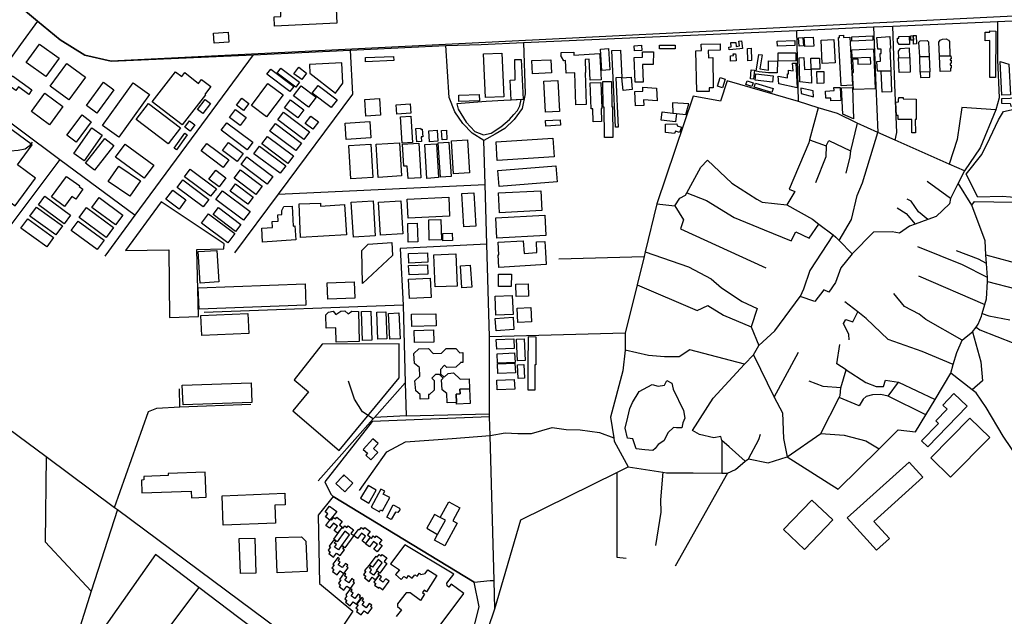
# Model space of a CAD drawing. Header units: millimetres. Extents: x 664923 to 767831, y 3118803 to 3207600.
# Tile 44 of 256: x 701670 to 702927, y 3152571 to 3153332. Entities that reach past the tile are written whole.
import ezdxf

# ---------------------------------------------------------------- set-up
doc = ezdxf.new("R2010")
doc.units = ezdxf.units.MM
for name, color, linetype in [('buildings', 5, 'Continuous'), ('parks', 8, 'Continuous'), ('roads_2', 2, 'Continuous'), ('roads_3', 3, 'Continuous'), ('water', 7, 'Continuous')]:
    doc.layers.add(name, color=color, linetype=linetype)

msp = doc.modelspace()

# ---------------------------------------------------------------- linework, layer by layer
at = {"layer": 'buildings'}
for points in [[(702027.06, 3153385.5), (702044.83, 3153386.33), (702045.92, 3153363.57), (702073.5, 3153364.88), (702075.28, 3153327.67), (701995.72, 3153323.9), (701995.15, 3153335.88), (702003.76, 3153336.29), (702003.14, 3153349.1), (701995.12, 3153348.72), (701994.45, 3153362.86), (702011.5, 3153363.67), (702011.03, 3153373.45), (702027.6, 3153374.23), (702027.06, 3153385.5)], [(701917.82, 3153314.85), (701936.58, 3153316.17), (701937.49, 3153303.35), (701918.73, 3153302.03), (701917.82, 3153314.85)], [(702716.68, 3153309.26), (702716.54, 3153312.05), (702721.88, 3153312.31), (702722.01, 3153309.55), (702729.85, 3153309.98), (702733.21, 3153248.58), (702718.69, 3153247.78), (702715.33, 3153309.2), (702716.68, 3153309.26)], [(702810.87, 3153311.78), (702811.09, 3153305.93), (702807.95, 3153305.81), (702807.72, 3153311.67), (702810.87, 3153311.78)], [(702814.6, 3153311.96), (702815.12, 3153301.1), (702811.38, 3153300.92), (702811.09, 3153305.93), (702810.87, 3153311.78), (702814.6, 3153311.96)], [(702908.71, 3153305.36), (702902.83, 3153305.26), (702902.64, 3153316.12), (702908.78, 3153316.23), (702908.79, 3153317.67), (702916.21, 3153317.62), (702915.84, 3153258.2), (702908.42, 3153258.25), (702908.71, 3153305.36)], [(701678.61, 3153277.25), (701695.71, 3153301), (701720.77, 3153283.14), (701703.66, 3153259.39), (701678.61, 3153277.25)], [(702454.65, 3153298.83), (702464.05, 3153299.44), (702464.48, 3153292.94), (702455.08, 3153292.32), (702454.65, 3153298.83)], [(702486.93, 3153299.62), (702506.91, 3153299.73), (702506.95, 3153294.97), (702486.96, 3153294.86), (702486.93, 3153299.62)], [(702533.44, 3153292.5), (702540.5, 3153292.66), (702540.36, 3153300.82), (702564.4, 3153301.24), (702564.54, 3153293.04), (702549.21, 3153292.77), (702549.41, 3153283.58), (702555.01, 3153283.67), (702555.68, 3153245.12), (702550.25, 3153245.02), (702550.35, 3153240.58), (702534.58, 3153240.24), (702533.44, 3153292.5)], [(702591.62, 3153305.22), (702592.77, 3153295.44), (702589.52, 3153295.05), (702576.05, 3153293.51), (702575.64, 3153296.98), (702578.42, 3153297.29), (702578.19, 3153302.78), (702584.59, 3153303.06), (702584.81, 3153298.02), (702589.12, 3153298.52), (702588.37, 3153304.84), (702591.62, 3153305.22)], [(702637.32, 3153304.79), (702659.65, 3153305.66), (702659.91, 3153299.25), (702637.57, 3153298.37), (702637.32, 3153304.79)], [(702664.37, 3153309.07), (702669.99, 3153309.42), (702670.66, 3153298.81), (702665.05, 3153298.45), (702664.37, 3153309.07)], [(702671.61, 3153309.2), (702683.26, 3153309.88), (702683.95, 3153298.42), (702672.28, 3153297.73), (702671.61, 3153309.2)], [(702693.18, 3153306.13), (702709.52, 3153306.94), (702711.01, 3153277.06), (702694.68, 3153276.25), (702693.18, 3153306.13)], [(702759.08, 3153311.48), (702759.36, 3153306.14), (702732.68, 3153304.73), (702732.4, 3153310.07), (702759.08, 3153311.48)], [(702769.85, 3153294.55), (702765.49, 3153294.28), (702764.51, 3153309.49), (702781.02, 3153310.55), (702782.01, 3153295.34), (702780.9, 3153295.27), (702782.07, 3153266.79), (702769.93, 3153266.57), (702765.03, 3153266.25), (702764.21, 3153278.76), (702769.11, 3153279.07), (702768.47, 3153288.96), (702770.07, 3153289.07), (702769.85, 3153294.55)], [(702285.82, 3153289.56), (702288.19, 3153233.8), (702264.9, 3153232.82), (702262.53, 3153288.58), (702285.82, 3153289.56)], [(702392.03, 3153281.4), (702392.73, 3153264.84), (702392.09, 3153264.8), (702393.24, 3153223.81), (702380.04, 3153223.45), (702378.91, 3153264.25), (702367.8, 3153263.79), (702367.13, 3153279.82), (702365.07, 3153279.69), (702361.89, 3153284.56), (702361.55, 3153284.55), (702361.54, 3153285.08), (702361.03, 3153285.87), (702361.53, 3153285.9), (702361.45, 3153290.4), (702377.71, 3153290.68), (702377.78, 3153286.88), (702410.46, 3153288.83), (702410.63, 3153286.11), (702410.85, 3153286.12), (702412.37, 3153255.45), (702398.55, 3153254.77), (702397.23, 3153281.72), (702392.03, 3153281.4)], [(702411.64, 3153294.52), (702421.84, 3153295.22), (702423.73, 3153268.05), (702413.52, 3153267.36), (702411.64, 3153294.52)], [(702426.05, 3153292.66), (702437.11, 3153293.21), (702438.88, 3153258.31), (702431.1, 3153257.93), (702434.31, 3153194.92), (702431.04, 3153194.75), (702427.83, 3153257.76), (702426.05, 3153292.66)], [(702465.36, 3153291), (702479.19, 3153290.91), (702479.09, 3153274.8), (702465.29, 3153274.9), (702466.02, 3153252.55), (702455.84, 3153252.22), (702454.8, 3153284.03), (702465.31, 3153284.29), (702465.36, 3153291)], [(702581.23, 3153286.18), (702581.09, 3153288.37), (702584.19, 3153288.55), (702584.33, 3153286.31), (702584.54, 3153286.31), (702584.83, 3153279.53), (702577.8, 3153279.24), (702577.52, 3153286.02), (702581.23, 3153286.18)], [(702599.11, 3153295.46), (702603.9, 3153295.65), (702604.5, 3153279.79), (702599.71, 3153279.61), (702599.11, 3153295.46)], [(702625.99, 3153264.31), (702614.41, 3153265.55), (702610.29, 3153266.23), (702613.87, 3153287.7), (702617.99, 3153287.03), (702615.07, 3153269.5), (702626.04, 3153267.74), (702626.17, 3153279.42), (702637.44, 3153279.28), (702637.27, 3153264.18), (702625.99, 3153264.31)], [(702638.4, 3153289.78), (702660.91, 3153289.83), (702660.94, 3153279.37), (702638.43, 3153279.31), (702638.4, 3153289.78)], [(702733.7, 3153281.99), (702740.2, 3153282.1), (702740.32, 3153275.36), (702756.59, 3153275.85), (702756.37, 3153283.96), (702732.91, 3153282.95), (702732.53, 3153293.7), (702760.06, 3153294.87), (702762.14, 3153243.66), (702734.73, 3153242.84), (702733.39, 3153264.74), (702734.5, 3153264.76), (702733.7, 3153281.99)], [(701730.47, 3153276.03), (701754.35, 3153258.59), (701733.17, 3153229.86), (701709.29, 3153247.3), (701730.47, 3153276.03)], [(702040.25, 3153274.81), (702040.9, 3153263.96), (702073.64, 3153238.4), (702082.72, 3153251.28), (702081.57, 3153277.14), (702040.25, 3153274.81)], [(702111.69, 3153283.62), (702147.7, 3153285.11), (702147.92, 3153279.96), (702111.9, 3153278.47), (702111.69, 3153283.62)], [(702297.81, 3153229.25), (702296.29, 3153255.04), (702302.79, 3153255.16), (702302.33, 3153281.13), (702310.44, 3153281.28), (702313.07, 3153230.35), (702297.81, 3153229.25)], [(702324.22, 3153279.94), (702348.19, 3153281.02), (702348.95, 3153264.1), (702324.98, 3153263.04), (702324.22, 3153279.94)], [(702651.47, 3153267.68), (702657.41, 3153266.97), (702656.9, 3153276.43), (702661.19, 3153276.39), (702662.78, 3153245.32), (702639.11, 3153250.24), (702638.59, 3153259.94), (702650.48, 3153257.72), (702650.16, 3153262.91), (702651.67, 3153262.82), (702651.47, 3153267.68)], [(702665.39, 3153283.57), (702671.3, 3153283.67), (702672.06, 3153268.32), (702680.52, 3153268.81), (702681.07, 3153251.15), (702666.25, 3153252.7), (702665.39, 3153283.57)], [(702680.28, 3153282.86), (702691.28, 3153283.05), (702691.53, 3153269), (702680.52, 3153268.81), (702680.28, 3153282.86)], [(702792.04, 3153283.45), (702806.32, 3153283.96), (702806.99, 3153265.22), (702792.72, 3153264.7), (702792.04, 3153283.45)], [(702819.89, 3153264.96), (702819.11, 3153284.81), (702831.06, 3153285.29), (702831.84, 3153265.42), (702819.89, 3153264.96)], [(702858.17, 3153274.06), (702859.33, 3153274.09), (702859.46, 3153270.23), (702858.31, 3153270.19), (702858.46, 3153266.23), (702845.17, 3153265.76), (702844.44, 3153285.62), (702857.74, 3153286.08), (702857.75, 3153285.77), (702858.93, 3153285.81), (702859.06, 3153281.96), (702857.89, 3153281.91), (702857.94, 3153280.23), (702859.12, 3153280.27), (702859.24, 3153276.4), (702858.09, 3153276.37), (702858.17, 3153274.06)], [(702921.66, 3153278.82), (702932.73, 3153275.26), (702935.05, 3153236.06), (702923.88, 3153235.71), (702921.66, 3153278.82)], [(701906.62, 3153236.79), (701907.36, 3153236.21), (701877.61, 3153197.88), (701839.4, 3153227.23), (701869.15, 3153265.56), (701877.13, 3153259.44), (701881.32, 3153264.64), (701898.49, 3153250.61), (701902.51, 3153255.73), (701914.24, 3153246.61), (701909.99, 3153241.2), (701906.62, 3153236.79)], [(701985.81, 3153262.44), (701990.82, 3153269.05), (702020.26, 3153247.01), (702015.25, 3153240.39), (701985.81, 3153262.44)], [(701998.93, 3153263.64), (702003.9, 3153270.2), (702027.72, 3153252.37), (702022.75, 3153245.8), (701998.93, 3153263.64)], [(702026.73, 3153271.31), (702036.56, 3153263.96), (702030.29, 3153255.68), (702020.47, 3153263.03), (702026.73, 3153271.31)], [(702608.25, 3153267.5), (702607.17, 3153256.27), (702603.01, 3153256.66), (702604.09, 3153267.89), (702608.25, 3153267.5)], [(702609.86, 3153262.96), (702632.09, 3153260.56), (702631.21, 3153252.52), (702608.98, 3153254.92), (702609.86, 3153262.96)], [(702687.95, 3153266), (702696.67, 3153266.15), (702696.93, 3153250.95), (702688.22, 3153250.79), (702687.95, 3153266)], [(702769.93, 3153266.57), (702782.07, 3153266.79), (702783.14, 3153240.13), (702771.04, 3153239.64), (702769.93, 3153266.57)], [(702939.5, 3153273.08), (702944.41, 3153236.23), (702964.7, 3153240.82), (702964.92, 3153237.72), (702934.47, 3153231.64), (702923.47, 3153231.29), (702923.57, 3153225.57), (702934.75, 3153225.27), (702935.3, 3153221.52), (702969.02, 3153228.97), (702968.54, 3153256.75), (702959.84, 3153256.6), (702959, 3153266.89), (702939.5, 3153273.08)], [(701661.28, 3153260.39), (701686.06, 3153242.43), (701681.9, 3153236.75), (701668.87, 3153246.2), (701665.59, 3153241.7), (701653.66, 3153250.21), (701661.28, 3153260.39)], [(701777.55, 3153252.22), (701790.66, 3153242.65), (701768.78, 3153212.97), (701755.67, 3153222.54), (701777.55, 3153252.22)], [(701815.26, 3153251.46), (701836.01, 3153236.75), (701796.89, 3153182.16), (701776.14, 3153196.87), (701815.26, 3153251.46)], [(702006.65, 3153235.99), (701985.49, 3153208.03), (701966.13, 3153222.53), (701987.27, 3153250.49), (702006.65, 3153235.99)], [(702339.33, 3153253.68), (702357.39, 3153254.59), (702359.41, 3153214.84), (702341.35, 3153213.93), (702339.33, 3153253.68)], [(702398.65, 3153251.42), (702412.1, 3153251.94), (702413.38, 3153218.68), (702412.66, 3153218.64), (702412.95, 3153202.05), (702402.13, 3153201.87), (702401.84, 3153218.23), (702399.93, 3153218.16), (702398.65, 3153251.42)], [(702426.06, 3153221.09), (702426.81, 3153221.1), (702427.25, 3153181.72), (702416.65, 3153181.61), (702416.22, 3153220.28), (702415, 3153220.26), (702414.55, 3153253.07), (702425.61, 3153253.22), (702426.06, 3153221.09)], [(702450.7, 3153258.85), (702452.14, 3153242.96), (702440.54, 3153241.91), (702439.1, 3153257.8), (702450.7, 3153258.85)], [(702567.51, 3153245.16), (702560.96, 3153247.17), (702564.38, 3153258.18), (702570.93, 3153256.17), (702567.51, 3153245.16)], [(702597.29, 3153249.5), (702598.84, 3153253.98), (702606.56, 3153251.34), (702605.01, 3153246.87), (702597.29, 3153249.5)], [(702609.41, 3153251.18), (702631.87, 3153244.37), (702630.29, 3153239.23), (702607.83, 3153246.03), (702609.41, 3153251.18)], [(701685.33, 3153214.76), (701702.57, 3153238.14), (701725.48, 3153221.42), (701708.24, 3153198.05), (701685.33, 3153214.76)], [(702029.44, 3153247.82), (702048.8, 3153233.32), (702039.11, 3153220.53), (702019.76, 3153235.02), (702029.44, 3153247.82)], [(702051.13, 3153248.19), (702075.52, 3153229.92), (702068.04, 3153220.04), (702043.65, 3153238.31), (702051.13, 3153248.19)], [(702231.03, 3153227.67), (702230.81, 3153235.88), (702256.96, 3153236.56), (702257.18, 3153228.35), (702231.03, 3153227.67)], [(702484.05, 3153228.59), (702466.42, 3153229.93), (702466.82, 3153222.52), (702456.5, 3153221.98), (702455.52, 3153240.53), (702465.84, 3153241.08), (702465.61, 3153246.09), (702483.3, 3153244.73), (702484.05, 3153228.59)], [(702667.54, 3153244.87), (702667.99, 3153238.02), (702683.51, 3153233.54), (702683.21, 3153241.39), (702667.54, 3153244.87)], [(702705.59, 3153232.01), (702699.19, 3153231.73), (702698.78, 3153241.06), (702709.76, 3153241.54), (702709.58, 3153245.39), (702717.63, 3153245.75), (702718.37, 3153229.1), (702705.74, 3153228.54), (702705.59, 3153232.01)], [(702719.33, 3153245.09), (702733.26, 3153245.69), (702734.66, 3153205.48), (702720.84, 3153211.48), (702719.33, 3153245.09)], [(701819.04, 3153204.84), (701834.75, 3153225.2), (701875.59, 3153194.02), (701859.88, 3153173.66), (701819.04, 3153204.84)], [(701913.83, 3153225.24), (701904.17, 3153212.47), (701897.53, 3153217.44), (701907.19, 3153230.2), (701913.83, 3153225.24)], [(701947.06, 3153222.86), (701953.83, 3153231.81), (701962.79, 3153225.09), (701956.03, 3153216.15), (701947.06, 3153222.86)], [(702015.95, 3153229.61), (702032.84, 3153216.96), (702025.22, 3153206.88), (702008.33, 3153219.52), (702015.95, 3153229.61)], [(702129.49, 3153231.54), (702130.82, 3153210.06), (702112.27, 3153208.93), (702110.95, 3153230.41), (702129.49, 3153231.54)], [(702151.07, 3153223.47), (702168.92, 3153224.56), (702169.65, 3153212.76), (702151.8, 3153211.68), (702151.07, 3153223.47)], [(702508.59, 3153212.28), (702520.44, 3153211.05), (702524.34, 3153224.6), (702503.69, 3153225.78), (702504.21, 3153212.83), (702508.59, 3153212.28)], [(702808.93, 3153204.79), (702791.77, 3153204.86), (702791.79, 3153209.96), (702789.28, 3153209.86), (702788.66, 3153227.02), (702791.86, 3153227.13), (702791.88, 3153230.96), (702792.67, 3153230.95), (702792.47, 3153232.73), (702797.96, 3153232.73), (702797.99, 3153230.93), (702814.56, 3153230.86), (702814.44, 3153204.76), (702813.36, 3153204.76), (702813.65, 3153187.85), (702809.22, 3153187.78), (702808.93, 3153204.79)], [(701945.84, 3153217.28), (701959.37, 3153207.15), (701951.77, 3153197.12), (701938.25, 3153207.24), (701945.84, 3153217.28)], [(701999.85, 3153204.32), (702007.12, 3153213.93), (702040.41, 3153189), (702033.15, 3153179.4), (701999.85, 3153204.32)], [(702490.41, 3153214.54), (702504.21, 3153212.83), (702508.59, 3153212.28), (702507.26, 3153201.71), (702489.07, 3153203.98), (702490.41, 3153214.54)], [(701749.98, 3153210.48), (701761.77, 3153201.76), (701742.41, 3153175.88), (701730.63, 3153184.6), (701749.98, 3153210.48)], [(701886.94, 3153202.87), (701893.81, 3153197.72), (701887.82, 3153189.8), (701880.95, 3153194.95), (701886.94, 3153202.87)], [(701927.46, 3153190.98), (701934.72, 3153200.59), (701968.02, 3153175.65), (701960.75, 3153166.06), (701927.46, 3153190.98)], [(701989.69, 3153189.93), (701996.95, 3153199.53), (702030.25, 3153174.6), (702022.98, 3153165), (701989.69, 3153189.93)], [(702041.93, 3153209.13), (702051.78, 3153201.76), (702044.53, 3153192.18), (702034.69, 3153199.55), (702041.93, 3153209.13)], [(702087.26, 3153179.24), (702085.99, 3153200.07), (702117.4, 3153201.99), (702118.68, 3153181.16), (702087.26, 3153179.24)], [(702169.48, 3153208.78), (702171.58, 3153175.28), (702158.7, 3153174.47), (702156.59, 3153207.98), (702169.48, 3153208.78)], [(702341.98, 3153196.36), (702341.62, 3153203.32), (702360.26, 3153204.3), (702360.63, 3153197.35), (702341.98, 3153196.36)], [(702494.45, 3153198.9), (702509.29, 3153199.16), (702509.34, 3153196.53), (702514.86, 3153194.96), (702512.48, 3153188.21), (702507.37, 3153189.7), (702506.16, 3153187.05), (702494.63, 3153188.18), (702494.45, 3153198.9)], [(701762.28, 3153194.05), (701775.79, 3153184.67), (701752.78, 3153151.91), (701739.28, 3153161.3), (701762.28, 3153194.05)], [(701884.19, 3153185.1), (701870.62, 3153166.11), (701867.65, 3153168.2), (701881.23, 3153187.19), (701884.19, 3153185.1)], [(702176.19, 3153193.18), (702182.1, 3153193.54), (702182.17, 3153192.38), (702184.26, 3153192.51), (702184.87, 3153182.55), (702182.78, 3153182.43), (702183.14, 3153176.56), (702177.23, 3153176.2), (702176.19, 3153193.18)], [(702192.56, 3153190.31), (702203.27, 3153190.96), (702204.13, 3153176.92), (702193.43, 3153176.27), (702192.56, 3153190.31)], [(702208.73, 3153190.75), (702215.03, 3153191.14), (702215.75, 3153179.27), (702209.45, 3153178.88), (702208.73, 3153190.75)], [(701765.8, 3153140.19), (701754.29, 3153149.14), (701778.97, 3153180.51), (701790.48, 3153171.56), (701765.8, 3153140.19)], [(701909.12, 3153174.15), (701937.29, 3153153.06), (701930.02, 3153143.46), (701901.86, 3153164.55), (701909.12, 3153174.15)], [(701936.7, 3153175.28), (701955.49, 3153161.22), (701947.96, 3153151.28), (701929.19, 3153165.35), (701936.7, 3153175.28)], [(701979.36, 3153173.56), (701986.61, 3153183.17), (702019.91, 3153158.24), (702012.64, 3153148.64), (701979.36, 3153173.56)], [(702125.31, 3153173.09), (702155.32, 3153174.93), (702157.91, 3153132.73), (702127.91, 3153130.91), (702125.31, 3153173.09)], [(702158.78, 3153173.2), (702179.68, 3153174.48), (702181.41, 3153146.34), (702181.38, 3153146.34), (702182.36, 3153130.46), (702166.11, 3153129.46), (702165.13, 3153145.35), (702160.5, 3153145.07), (702158.78, 3153173.2)], [(702187.27, 3153172.83), (702202.28, 3153173.76), (702204.98, 3153130.55), (702189.98, 3153129.62), (702187.27, 3153172.83)], [(702204.68, 3153175), (702218.21, 3153175.84), (702220.95, 3153132.02), (702207.42, 3153131.18), (702204.68, 3153175)], [(702221.36, 3153177.62), (702241.86, 3153178.88), (702244.44, 3153136.79), (702223.95, 3153135.54), (702221.36, 3153177.62)], [(702278.35, 3153176.26), (702350.93, 3153180.82), (702352.45, 3153156.89), (702279.86, 3153152.33), (702278.35, 3153176.26)], [(701804.97, 3153173.18), (701841.49, 3153146.62), (701829.21, 3153129.92), (701792.7, 3153156.49), (701804.97, 3153173.18)], [(701969.39, 3153160.98), (701976.65, 3153170.58), (702009.94, 3153145.64), (702002.67, 3153136.05), (701969.39, 3153160.98)], [(702090.46, 3153171.56), (702118.63, 3153173.31), (702121.3, 3153130.66), (702093.14, 3153128.9), (702090.46, 3153171.56)], [(701952.85, 3153147.29), (701960.12, 3153156.88), (701993.41, 3153131.96), (701986.15, 3153122.35), (701952.85, 3153147.29)], [(701796.73, 3153145.38), (701824.39, 3153126.63), (701810.83, 3153106.84), (701783.18, 3153125.59), (701796.73, 3153145.38)], [(701880.83, 3153131.66), (701888.09, 3153141.27), (701921.39, 3153116.34), (701914.12, 3153106.74), (701880.83, 3153131.66)], [(701920.55, 3153140.03), (701933.53, 3153130.31), (701924.85, 3153118.85), (701911.88, 3153128.57), (701920.55, 3153140.03)], [(701952.09, 3153140.57), (701979.75, 3153119.85), (701971.69, 3153109.19), (701944.03, 3153129.91), (701952.09, 3153140.57)], [(702280.65, 3153139.82), (702354.87, 3153145.41), (702356.42, 3153125), (702282.19, 3153119.41), (702280.65, 3153139.82)], [(701746.32, 3153119.04), (701750.88, 3153115.89), (701741.9, 3153103.07), (701737.05, 3153106.42), (701727.73, 3153093.7), (701710.95, 3153105.88), (701730.17, 3153132.07), (701746.94, 3153119.9), (701746.32, 3153119.04)], [(701871.21, 3153118.1), (701878.47, 3153127.7), (701911.76, 3153102.77), (701904.49, 3153093.17), (701871.21, 3153118.1)], [(701865.78, 3153114.57), (701882.49, 3153102.06), (701873.76, 3153090.51), (701857.05, 3153103.02), (701865.78, 3153114.57)], [(701929.22, 3153113.69), (701964.5, 3153087.27), (701956.15, 3153076.23), (701920.86, 3153102.65), (701929.22, 3153113.69)], [(701945.83, 3153122.48), (701968.26, 3153105.68), (701961.38, 3153096.6), (701938.95, 3153113.39), (701945.83, 3153122.48)], [(702234.9, 3153110.35), (702250.14, 3153111.22), (702252.59, 3153068.77), (702237.34, 3153067.9), (702234.9, 3153110.35)], [(702282.89, 3153085.54), (702281.51, 3153110.97), (702335.45, 3153113.9), (702336.84, 3153088.46), (702282.89, 3153085.54)], [(701694.24, 3153095.66), (701702.55, 3153106.82), (701735.3, 3153082.68), (701726.99, 3153071.52), (701694.24, 3153095.66)], [(701762.52, 3153092.64), (701771.9, 3153105.17), (701802.1, 3153082.8), (701792.72, 3153070.27), (701762.52, 3153092.64)], [(702093.62, 3153099.2), (702121.4, 3153100.89), (702124.14, 3153056.32), (702096.35, 3153054.62), (702093.62, 3153099.2)], [(702128.49, 3153099.33), (702156.73, 3153101.05), (702159.31, 3153058.92), (702131.08, 3153057.19), (702128.49, 3153099.33)], [(702164.99, 3153103.11), (702217.9, 3153105.73), (702219.11, 3153081.33), (702166.19, 3153078.72), (702164.99, 3153103.11)], [(701683.29, 3153081.38), (701691.76, 3153092.94), (701724.84, 3153068.98), (701716.37, 3153057.42), (701683.29, 3153081.38)], [(701746.09, 3153079.53), (701755.45, 3153092.26), (701790.22, 3153067.01), (701780.86, 3153054.27), (701746.09, 3153079.53)], [(701924, 3153092.35), (701952.63, 3153070.92), (701945.88, 3153062), (701917.25, 3153083.43), (701924, 3153092.35)], [(702018.17, 3153094.14), (702019.36, 3153068.72), (702021.42, 3153068.85), (702022.63, 3153051.26), (701980.44, 3153048.37), (701979.23, 3153065.96), (701993.05, 3153066.91), (701992.83, 3153074.6), (702000.27, 3153074.81), (701999.79, 3153083.01), (702005.1, 3153083.3), (702004.84, 3153088.49), (702007.62, 3153093.86), (702018.17, 3153094.14)], [(702027.09, 3153097.1), (702054.29, 3153097.83), (702054.39, 3153094.25), (702084.98, 3153096.12), (702087.35, 3153057.58), (702028.83, 3153054.21), (702027.09, 3153097.1)], [(701671.89, 3153065.93), (701680.57, 3153077.94), (701713.64, 3153054.31), (701704.96, 3153042.3), (701671.89, 3153065.93)], [(701736.02, 3153063.03), (701744.95, 3153075.18), (701778.36, 3153050.87), (701769.43, 3153038.73), (701736.02, 3153063.03)], [(701911.32, 3153084.3), (701944.84, 3153059.2), (701935.94, 3153047.45), (701902.43, 3153072.54), (701911.32, 3153084.3)], [(702192.46, 3153076.7), (702207.81, 3153077.16), (702208.56, 3153051.36), (702193.22, 3153050.92), (702192.46, 3153076.7)], [(702279.45, 3153053.32), (702278.04, 3153079.26), (702340.63, 3153082.66), (702342.05, 3153056.72), (702279.45, 3153053.32)], [(702165.67, 3153071.92), (702177.63, 3153072.28), (702178.35, 3153048.66), (702166.39, 3153048.3), (702165.67, 3153071.92)], [(702210.31, 3153059.4), (702222.42, 3153059.76), (702222.7, 3153050.34), (702210.59, 3153049.98), (702210.31, 3153059.4)], [(702329.86, 3153048.55), (702340.85, 3153048.98), (702341.37, 3153035.53), (702342.35, 3153019.59), (702282.09, 3153015.9), (702281.11, 3153031.85), (702281.82, 3153031.88), (702280.88, 3153048.04), (702313.17, 3153049.93), (702314.11, 3153033.87), (702330.4, 3153034.86), (702329.86, 3153048.55)], [(701898.15, 3153036.29), (701921.92, 3153037.74), (701924.39, 3152997.39), (701900.63, 3152995.94), (701898.15, 3153036.29)], [(702107.81, 3152995.59), (702107.08, 3153037.68), (702115.27, 3153045.78), (702145.57, 3153047.63), (702146.18, 3153031.39), (702107.81, 3152995.59)], [(702167.04, 3153021.51), (702166.52, 3153033.53), (702190.73, 3153034.57), (702191.25, 3153022.54), (702167.04, 3153021.51)], [(702199.06, 3153032.22), (702226.96, 3153033.33), (702228.59, 3152992.25), (702200.7, 3152991.15), (702199.06, 3153032.22)], [(702167.29, 3153006.53), (702166.79, 3153018.37), (702190.99, 3153019.41), (702191.51, 3153007.57), (702167.29, 3153006.53)], [(702233.04, 3153018.18), (702245.48, 3153018.97), (702247.28, 3152990.81), (702234.84, 3152990.02), (702233.04, 3153018.18)], [(702062.86, 3152996.45), (702097.24, 3152997.74), (702098.02, 3152976.94), (702063.65, 3152975.65), (702062.86, 3152996.45)], [(702167.97, 3152976.26), (702166.84, 3153001.03), (702194.47, 3153002.28), (702195.59, 3152977.51), (702167.97, 3152976.26)], [(702281.71, 3153007.23), (702297.9, 3153007.18), (702297.86, 3152991.73), (702281.67, 3152991.77), (702281.71, 3153007.23)], [(701899.42, 3152962.7), (701898.39, 3152989.9), (702034.55, 3152995), (702035.57, 3152967.81), (701899.42, 3152962.7)], [(702303.46, 3152994.71), (702319.26, 3152995.2), (702319.75, 3152979.48), (702303.94, 3152978.99), (702303.46, 3152994.71)], [(702277.14, 3152979.18), (702299.09, 3152980.21), (702300.23, 3152956.09), (702278.29, 3152955.05), (702277.14, 3152979.18)], [(702074.05, 3152938.73), (702061.39, 3152938.43), (702061, 3152955.43), (702064.49, 3152958.81), (702070.51, 3152960.23), (702073.81, 3152955.72), (702080.08, 3152960.27), (702085.45, 3152960.38), (702089.79, 3152956.84), (702094.13, 3152960.09), (702102.66, 3152959.84), (702103.54, 3152921.37), (702074.45, 3152920.72), (702074.05, 3152938.73)], [(702106.69, 3152959.66), (702118.51, 3152960.05), (702119.73, 3152922.99), (702107.92, 3152922.6), (702106.69, 3152959.66)], [(702305.3, 3152963.93), (702322.82, 3152964.66), (702323.56, 3152946.53), (702306.05, 3152945.81), (702305.3, 3152963.93)], [(701902.78, 3152928.91), (701901.58, 3152954.55), (701961.72, 3152957.34), (701962.92, 3152931.69), (701902.78, 3152928.91)], [(702126.11, 3152958.9), (702137.89, 3152959.31), (702139.1, 3152924.72), (702127.32, 3152924.31), (702126.11, 3152958.9)], [(702141.04, 3152957.3), (702154.1, 3152958.02), (702155.92, 3152924.98), (702142.85, 3152924.27), (702141.04, 3152957.3)], [(702170.52, 3152956.23), (702201.73, 3152956.92), (702202.07, 3152941.48), (702170.86, 3152940.79), (702170.52, 3152956.23)], [(702277.41, 3152951), (702300.01, 3152952.48), (702301.06, 3152936.62), (702278.46, 3152935.15), (702277.41, 3152951)], [(702173.99, 3152935.58), (702198.51, 3152936.15), (702198.88, 3152920.56), (702174.36, 3152919.99), (702173.99, 3152935.58)], [(702278.6, 3152923.89), (702300.99, 3152924.93), (702301.56, 3152912.71), (702279.18, 3152911.67), (702278.6, 3152923.89)], [(702304.3, 3152924.33), (702314.23, 3152924.79), (702315.53, 3152897.21), (702305.58, 3152896.75), (702304.3, 3152924.33)], [(702327.91, 3152891.76), (702327.82, 3152859.23), (702319.26, 3152859.25), (702319.35, 3152891.81), (702319.62, 3152927.65), (702329.25, 3152927.58), (702328.99, 3152891.74), (702327.91, 3152891.76)], [(702210.82, 3152874.66), (702206.07, 3152879.32), (702201.01, 3152879.21), (702196.57, 3152874.6), (702199.39, 3152871.59), (702199.6, 3152859.38), (702193.33, 3152853.72), (702192.14, 3152853.7), (702192.29, 3152848.36), (702181.72, 3152848.07), (702181.56, 3152853.89), (702175.85, 3152858.66), (702174.7, 3152871.32), (702180.92, 3152877.26), (702180.62, 3152888.27), (702180.54, 3152888.27), (702174.4, 3152893.4), (702173.25, 3152906.06), (702179.67, 3152912.2), (702192.08, 3152912.56), (702197.94, 3152906.32), (702197.94, 3152906.19), (702208.59, 3152906.5), (702214.69, 3152912.33), (702227.1, 3152912.7), (702232.28, 3152907.19), (702235.82, 3152907.29), (702236.19, 3152894.78), (702233.16, 3152894.68), (702233.17, 3152894.26), (702226.9, 3152888.6), (702215.56, 3152888.4), (702212.41, 3152891.04), (702207.43, 3152885.87), (702207.54, 3152880.33), (702212.11, 3152875.87), (702217.25, 3152880.71), (702223.92, 3152881.29), (702232.43, 3152873.55), (702244.18, 3152873.86), (702244.43, 3152861.19), (702232.36, 3152860.6), (702232.65, 3152854.58), (702227.4, 3152854.33), (702227.92, 3152843.73), (702216.13, 3152843.11), (702215.48, 3152855.01), (702209.69, 3152859.87), (702208.54, 3152872.52), (702210.82, 3152874.66)], [(702279.61, 3152905.88), (702302, 3152906.92), (702302.57, 3152894.69), (702280.18, 3152893.65), (702279.61, 3152905.88)], [(702280.06, 3152892.77), (702302.44, 3152893.81), (702303.01, 3152881.59), (702280.62, 3152880.55), (702280.06, 3152892.77)], [(702305.95, 3152891.8), (702313.77, 3152892.17), (702314.6, 3152874.47), (702306.78, 3152874.11), (702305.95, 3152891.8)], [(702279.31, 3152872.01), (702301.7, 3152873.05), (702302.28, 3152860.82), (702279.88, 3152859.78), (702279.31, 3152872.01)], [(701877.96, 3152865.54), (701966.01, 3152868.63), (701966.87, 3152843.79), (701878.84, 3152840.7), (701877.96, 3152865.54)], [(702244.43, 3152861.19), (702245.36, 3152842.32), (702228.03, 3152841.49), (702227.92, 3152843.73), (702227.4, 3152854.33), (702232.65, 3152854.58), (702232.36, 3152860.6), (702244.43, 3152861.19)], [(702829.48, 3152786.96), (702821.47, 3152794.59), (702843.04, 3152817.02), (702839.72, 3152820.17), (702854.04, 3152835.06), (702848.54, 3152840.3), (702862.67, 3152854.98), (702879.51, 3152838.95), (702829.48, 3152786.96)], [(702882.99, 3152823.77), (702908.42, 3152799.04), (702858.52, 3152748.23), (702833.09, 3152772.94), (702882.99, 3152823.77)], [(702122.04, 3152784.77), (702127.79, 3152791.09), (702121.09, 3152797.13), (702108.85, 3152783.71), (702114.25, 3152778.84), (702112.02, 3152776.4), (702118.72, 3152770.35), (702127.43, 3152779.91), (702122.04, 3152784.77)], [(702805.49, 3152767.69), (702823.22, 3152748.19), (702760.67, 3152691.92), (702780.66, 3152669.93), (702764.09, 3152655.03), (702726.37, 3152696.53), (702805.49, 3152767.69)], [(701828.88, 3152749.36), (701829.03, 3152744.74), (701825.8, 3152744.63), (701826.34, 3152728.32), (701889.38, 3152730.44), (701889.66, 3152722.12), (701908.37, 3152722.75), (701907.3, 3152754.77), (701859.9, 3152753.19), (701859.99, 3152750.41), (701828.88, 3152749.36)], [(702082.2, 3152749.35), (702073.8, 3152740.37), (702085.37, 3152729.68), (702095.74, 3152740.79), (702084.18, 3152751.48), (702082.2, 3152749.35)], [(702115.29, 3152737.68), (702105.57, 3152721.44), (702115.82, 3152715.36), (702125.55, 3152731.59), (702115.29, 3152737.68)], [(701928.65, 3152724.67), (702008.73, 3152727.91), (702009.34, 3152712.96), (701996.01, 3152712.43), (701996.92, 3152689.83), (701930.17, 3152687.13), (701928.65, 3152724.67)], [(702131.44, 3152733.17), (702118.96, 3152709.97), (702129.61, 3152704.3), (702130.9, 3152706.71), (702133.41, 3152705.38), (702142.6, 3152722.44), (702134.43, 3152726.8), (702136.43, 3152730.5), (702131.44, 3152733.17)], [(702066.31, 3152693.33), (702060.64, 3152697.65), (702063.67, 3152701.56), (702060.25, 3152704.16), (702065.91, 3152711.49), (702074.98, 3152704.56), (702066.31, 3152693.33)], [(702147.26, 3152712.88), (702154.94, 3152708.79), (702155.51, 3152706.5), (702153.23, 3152703.41), (702149.95, 3152703.88), (702144.42, 3152694.22), (702138.87, 3152697.39), (702147.26, 3152712.88)], [(702218.15, 3152716.73), (702232.08, 3152709.15), (702223.08, 3152692.77), (702228.91, 3152689.6), (702212.91, 3152660.54), (702199.62, 3152667.77), (702203.79, 3152675.35), (702213.65, 3152693.28), (702207.18, 3152696.8), (702218.15, 3152716.73)], [(702681.21, 3152719.09), (702645.36, 3152681.43), (702672.16, 3152656.19), (702708.01, 3152693.84), (702681.21, 3152719.09)], [(702061.18, 3152686.7), (702066.31, 3152693.33), (702067.43, 3152694.76), (702068.59, 3152693.87), (702070.94, 3152696.92), (702073.41, 3152695.03), (702075.1, 3152697.21), (702081.99, 3152691.93), (702078.52, 3152687.45), (702082.15, 3152684.66), (702076.04, 3152676.78), (702071.64, 3152680.14), (702076.1, 3152685.89), (702071.07, 3152689.75), (702065.9, 3152683.08), (702061.18, 3152686.7)], [(702207.18, 3152696.8), (702200.02, 3152700.51), (702189.96, 3152683.41), (702203.79, 3152675.35), (702213.65, 3152693.28), (702207.18, 3152696.8)], [(702071.16, 3152669.12), (702082.06, 3152683.96), (702083.22, 3152683.07), (702085.58, 3152686.12), (702088.05, 3152684.22), (702089.73, 3152686.41), (702096.63, 3152681.13), (702093.15, 3152676.64), (702096.79, 3152673.86), (702085.45, 3152658.35), (702081.58, 3152661.3), (702091.25, 3152674.66), (702085.18, 3152679.35), (702075.38, 3152665.91), (702071.16, 3152669.12)], [(702096.86, 3152673.82), (702103.1, 3152681.89), (702104.26, 3152681), (702106.62, 3152684.04), (702109.09, 3152682.14), (702110.78, 3152684.33), (702117.68, 3152679.05), (702114.2, 3152674.56), (702117.83, 3152671.78), (702111.73, 3152663.9), (702107.33, 3152667.26), (702111.78, 3152673.01), (702106.74, 3152676.86), (702101.58, 3152670.2), (702096.86, 3152673.82)], [(701997.3, 3152671.4), (702030.24, 3152672.17), (702035.63, 3152666.59), (702037.13, 3152628.15), (701998.91, 3152626.44), (701997.3, 3152671.4)], [(702111.95, 3152663.11), (702118.19, 3152671.18), (702119.36, 3152670.29), (702121.71, 3152673.34), (702124.18, 3152671.45), (702125.87, 3152673.63), (702132.77, 3152668.35), (702129.29, 3152663.87), (702132.92, 3152661.08), (702126.82, 3152653.19), (702122.42, 3152656.55), (702126.88, 3152662.31), (702121.84, 3152666.17), (702116.68, 3152659.49), (702111.95, 3152663.11)], [(701950.71, 3152670.03), (701970.36, 3152670.66), (701971.79, 3152626.02), (701952.15, 3152625.39), (701950.71, 3152670.03)], [(702071.53, 3152668.37), (702065.35, 3152660.12), (702066.95, 3152658.93), (702064.12, 3152655.16), (702066.79, 3152653.19), (702065.02, 3152650.82), (702070.99, 3152646.39), (702074.86, 3152651.56), (702079.31, 3152648.26), (702084.75, 3152655.52), (702082.86, 3152656.92), (702084.29, 3152658.84), (702081.31, 3152661.06), (702077.18, 3152655.56), (702072.3, 3152659.17), (702074.73, 3152662.42), (702071.97, 3152664.47), (702073.7, 3152666.77), (702071.53, 3152668.37)], [(702076.27, 3152645.68), (702070.09, 3152637.42), (702071.68, 3152636.24), (702068.87, 3152632.48), (702071.53, 3152630.49), (702069.76, 3152628.12), (702075.73, 3152623.7), (702079.61, 3152628.87), (702084.06, 3152625.57), (702089.49, 3152632.82), (702087.6, 3152634.23), (702089.04, 3152636.15), (702086.05, 3152638.36), (702081.93, 3152632.87), (702077.05, 3152636.49), (702079.48, 3152639.73), (702076.72, 3152641.77), (702078.44, 3152644.07), (702076.27, 3152645.68)], [(702117.05, 3152636.2), (702125.47, 3152647.36), (702126.63, 3152646.47), (702128.99, 3152649.51), (702131.46, 3152647.62), (702133.15, 3152649.81), (702138.88, 3152645.29), (702135.42, 3152640.79), (702139.05, 3152638.02), (702130.12, 3152625.76), (702125.72, 3152629.13), (702132.99, 3152639.23), (702127.96, 3152643.09), (702120.62, 3152633.33), (702117.05, 3152636.2)], [(702116.34, 3152635.95), (702110.61, 3152629.14), (702112.22, 3152627.96), (702109.39, 3152624.18), (702112.06, 3152622.21), (702110.29, 3152619.84), (702116.26, 3152615.42), (702120.13, 3152620.59), (702124.7, 3152617.2), (702129.33, 3152623.26), (702127.67, 3152624.5), (702129.11, 3152626.42), (702126.11, 3152628.64), (702122, 3152623.14), (702117.12, 3152626.75), (702119.55, 3152630), (702116.79, 3152632.05), (702118.51, 3152634.34), (702116.34, 3152635.95)], [(702084.66, 3152626.21), (702078.46, 3152617.94), (702080.07, 3152616.76), (702077.25, 3152613), (702079.91, 3152611.03), (702078.14, 3152608.66), (702084.12, 3152604.23), (702087.98, 3152609.39), (702092.44, 3152606.09), (702097.88, 3152613.34), (702095.98, 3152614.75), (702097.42, 3152616.67), (702094.43, 3152618.89), (702090.3, 3152613.39), (702085.42, 3152617.01), (702087.86, 3152620.25), (702085.1, 3152622.3), (702086.82, 3152624.59), (702084.66, 3152626.21)], [(702124.7, 3152617.2), (702122.58, 3152614.42), (702124.91, 3152612.65), (702123.42, 3152610.7), (702128.77, 3152606.65), (702129.66, 3152607.79), (702133.72, 3152604.71), (702141.93, 3152615.47), (702137.51, 3152618.82), (702133.96, 3152614.21), (702129.49, 3152617.6), (702132.17, 3152621.1), (702129.33, 3152623.26), (702124.7, 3152617.2)], [(702092.66, 3152606.29), (702086.47, 3152598.04), (702088.07, 3152596.85), (702085.26, 3152593.08), (702087.92, 3152591.11), (702086.14, 3152588.74), (702092.12, 3152584.31), (702095.98, 3152589.48), (702100.45, 3152586.18), (702105.88, 3152593.44), (702103.98, 3152594.83), (702105.42, 3152596.76), (702102.43, 3152598.98), (702098.32, 3152593.47), (702093.42, 3152597.09), (702095.86, 3152600.34), (702093.11, 3152602.39), (702094.83, 3152604.69), (702092.66, 3152606.29)], [(702106.87, 3152594.62), (702100.68, 3152586.35), (702102.28, 3152585.17), (702099.46, 3152581.41), (702102.12, 3152579.43), (702100.35, 3152577.06), (702106.32, 3152572.64), (702110.19, 3152577.8), (702114.66, 3152574.5), (702120.08, 3152581.75), (702118.19, 3152583.16), (702119.63, 3152585.08), (702116.64, 3152587.29), (702112.52, 3152581.8), (702107.63, 3152585.42), (702110.06, 3152588.67), (702107.32, 3152590.7), (702109.04, 3152593), (702106.87, 3152594.62)]]:
    msp.add_lwpolyline(points, close=True, dxfattribs=at)
msp.add_lwpolyline([(702202, 3152552.9), (702237.29, 3152599.74), (702220.91, 3152611.82), (702218.25, 3152608.05), (702216.15, 3152609.89), (702215.75, 3152613.11), (702224.41, 3152624.61), (702161.97, 3152662.15), (702143.5, 3152637.95), (702155.03, 3152630.02), (702149.86, 3152624), (702157.29, 3152617.69), (702160.8, 3152621.65), (702164.41, 3152619.51), (702166.57, 3152622.94), (702171.39, 3152619.46), (702174.88, 3152623.92), (702177.82, 3152621.94), (702180.64, 3152625.88), (702182.54, 3152624.22), (702187.97, 3152625.5), (702191.47, 3152630.14), (702202.99, 3152622.89), (702189.56, 3152601.99), (702186.64, 3152603.97), (702184.64, 3152601.23), (702187.07, 3152598.9), (702181.75, 3152591.02), (702168.64, 3152600.96), (702163.56, 3152600.68), (702163.56, 3152600.68), (702152.56, 3152586.77), (702152.62, 3152583.39), (702157.63, 3152579.24), (702150.79, 3152570.65)], dxfattribs=at)
at = {"layer": 'parks'}
for points in [[(702792.47, 3153310.47), (702805.61, 3153310.86), (702806.04, 3153300.5), (702792.89, 3153300.27), (702790.95, 3153303.75), (702790.78, 3153308.31), (702792.51, 3153308.43), (702792.47, 3153310.47)], [(702819.11, 3153284.81), (702818.17, 3153303.45), (702819.64, 3153305.26), (702828.66, 3153305.53), (702830.34, 3153303.66), (702831.06, 3153285.29), (702819.11, 3153284.81)], [(702844.44, 3153285.62), (702843.55, 3153303.49), (702845.31, 3153305.84), (702848.11, 3153307.27), (702852.89, 3153307.45), (702855.84, 3153305.91), (702857.05, 3153304.14), (702857.74, 3153286.08), (702844.44, 3153285.62)], [(702792.04, 3153283.45), (702806.32, 3153283.96), (702806.03, 3153295.65), (702793.72, 3153295.09), (702791.69, 3153291.7), (702792.04, 3153283.45)], [(702819.89, 3153264.96), (702820.15, 3153258.46), (702832.1, 3153258.92), (702831.84, 3153265.42), (702819.89, 3153264.96)], [(702228.44, 3153224.52), (702229.84, 3153218.04), (702240.14, 3153201.27), (702251.16, 3153189.57), (702262.19, 3153185.01), (702272.24, 3153187.24), (702284.37, 3153195.23), (702295.51, 3153204.74), (702301.19, 3153211), (702305.88, 3153216.03), (702308.76, 3153222.25), (702310.58, 3153230.05), (702297.81, 3153229.25), (702288.23, 3153228.88), (702265.86, 3153227.5), (702228.44, 3153224.52)], [(701643.85, 3153203.59), (701632.88, 3153188.75), (701615.71, 3153201.34), (701581.74, 3153155.46), (701664.66, 3153094.72), (701690.71, 3153129.91), (701667.59, 3153146.85), (701686.47, 3153172.37), (701643.85, 3153203.59)], [(701851.03, 3153099.54), (701805.49, 3153037.46), (701860.64, 3153038.29), (701861.57, 3152952.06), (701898.52, 3152953.24), (701896.51, 3153038.71), (701931.09, 3153039.5), (701931.34, 3153046.02), (701851.03, 3153099.54)], [(702056.56, 3152917.88), (702020.51, 3152872.68), (702039.06, 3152857.11), (702019.13, 3152832.95), (702078.2, 3152782.46), (702154.91, 3152875.24), (702154.93, 3152918.54), (702056.56, 3152917.88)], [(702270.04, 3152825.13), (702120.44, 3152819.3), (702059.84, 3152742.53), (702067.4, 3152726.72), (702070.32, 3152723.64), (702250.42, 3152614.5), (702271.07, 3152616.44), (702275.89, 3152616.48), (702270.98, 3152801.51), (702270.04, 3152825.13)]]:
    msp.add_lwpolyline(points, close=True, dxfattribs=at)
at = {"layer": 'roads_2'}
msp.add_lwpolyline([(701240.05, 3153117.87), (701249.94, 3153111.19), (701483.3, 3152938.19), (701547.52, 3152890.59), (701704.1, 3152774.51), (701791.45, 3152709.77), (701795.15, 3152707.01), (702210.4, 3152398.19), (702267.69, 3152353.06), (702324.27, 3152310.07), (702435.61, 3152226.91), (702604.01, 3152101.14), (702632.62, 3152082.89), (702671.25, 3152052.29), (702675.89, 3152048.88), (702711.52, 3152020.34), (702712.54, 3151984.54), (702718.79, 3151949.48), (702725.34, 3151925.21), (702734.17, 3151901.93)], dxfattribs=at)
at = {"layer": 'roads_3'}
for points in [[(703143.58, 3153511.66), (703152.21, 3153347.23), (701787.26, 3153279.22), (701753.33, 3153286.67), (701721.89, 3153306.19), (701693.02, 3153330.28), (701514.66, 3153479.08), (701658, 3153646.48), (701664.63, 3153638.38), (701665.91, 3153608.74), (701675.85, 3153577.2), (701700.45, 3153554.94), (701719, 3153538.77), (701745.75, 3153516.46), (701776.04, 3153492.13), (701807.53, 3153467.55), (701829.25, 3153455.88), (701854.38, 3153451.45), (701919.37, 3153454.49), (701966.9, 3153456.84), (702159.72, 3153466.04), (702526.66, 3153484.65), (702698.81, 3153492.63), (703143.58, 3153511.66)], [(701514.66, 3153479.08), (701547.02, 3153452.08), (701693.02, 3153330.28), (701721.89, 3153306.19), (701753.33, 3153286.67), (701787.26, 3153279.22), (701968.83, 3153287.12), (702092.29, 3153293.2), (702214.33, 3153299.3), (702259.42, 3153300.46), (702313.35, 3153302.87), (702662.15, 3153318.37), (702760.27, 3153322.77), (702784.84, 3153323.87), (702918.24, 3153329.81), (703166.99, 3153341.02), (703277.64, 3153346), (703321.68, 3153347.98), (703348.21, 3153344.04), (703360.67, 3153335.8), (703374.38, 3153331.72), (703389.67, 3153336.47), (703535.74, 3153508.11)], [(701693.02, 3153330.28), (701671.36, 3153300.44), (701619.79, 3153229.38), (701479.25, 3153035.7)], [(702918.24, 3153329.81), (702918.22, 3153280.98), (702920.73, 3153232.15), (702916.41, 3153217.22), (702896.27, 3153168.45), (702876.25, 3153139.08), (702868.23, 3153123.38), (702858.24, 3153103.78), (702857.15, 3153097.31), (702839.9, 3153080.83)], [(702664.38, 3153227.49), (702662.15, 3153318.37)], [(702760.27, 3153322.77), (702763.2, 3153247.51), (702765.5, 3153188.03)], [(702787.78, 3153178.18), (702789.79, 3153187.93), (702787.28, 3153249.16), (702784.84, 3153323.87)], [(702313.35, 3153302.87), (702315.51, 3153237.4), (702311.61, 3153218.78), (702301.29, 3153204.59), (702289.59, 3153193.11), (702277.11, 3153185.89), (702262.8, 3153177.88), (702247.7, 3153187.45), (702235.92, 3153199.43), (702225.93, 3153214.61), (702218.42, 3153232.58), (702214.33, 3153299.3)], [(701779.33, 3153030.31), (701817.93, 3153082.5), (701968.83, 3153287.12)], [(702092.29, 3153293.2), (702095.24, 3153237.1), (702000.45, 3153109.65), (701944.48, 3153034.41)], [(702876.25, 3153139.08), (702856.83, 3153147.67), (702787.78, 3153178.18), (702765.5, 3153188.03), (702739.31, 3153199.98), (702714.01, 3153212.28), (702689.64, 3153219.52), (702664.38, 3153227.49), (702573.15, 3153254.14), (702564.93, 3153228.14), (702530.06, 3153234.39), (702483.77, 3153096.96), (702468.72, 3153035.81), (702467.29, 3153029.99), (702458.38, 3152993.82), (702443.24, 3152932.27), (702269.95, 3152927.4)], [(701619.79, 3153229.38), (701721.65, 3153153.87), (701817.93, 3153082.5)], [(702689.64, 3153219.52), (702678.63, 3153178.58), (702677.66, 3153174.98), (702652.48, 3153115.9), (702659.51, 3153112.65), (702649.6, 3153095.67)], [(702916.41, 3153217.22), (702872.96, 3153219.98), (702866.79, 3153179.15), (702856.83, 3153147.67)], [(702739.31, 3153199.98), (702730.63, 3153164.8), (702730.02, 3153156.92), (702724.99, 3153136.03)], [(701686.12, 3153175.6), (701682.55, 3153170.73), (701677.44, 3153166.89), (701668.51, 3153164.98), (701658.75, 3153164.11), (701650.44, 3153167.95), (701643.04, 3153173.1), (701635.92, 3153176.38), (701629.05, 3153178.37), (701622.18, 3153187.27), (701615.75, 3153191.39), (701610.36, 3153196.34)], [(702716.22, 3153050.35), (702731.84, 3153077.32), (702739.08, 3153107.76), (702745.98, 3153123.93), (702765.5, 3153188.03)], [(702210.4, 3152398.19), (702223.87, 3152426.76), (702259.46, 3152528.71), (702276.86, 3152580.42), (702275.89, 3152616.48), (702270.98, 3152801.51), (702270.04, 3152825.13), (702270.16, 3152829.04), (702269.95, 3152927.4), (702266.62, 3153045.64), (702264.47, 3153121.7), (702262.8, 3153177.88)], [(702678.63, 3153178.58), (702699.74, 3153171.11), (702703.21, 3153177.86), (702730.63, 3153164.8)], [(702699.74, 3153171.11), (702699.38, 3153156.98), (702685.91, 3153123.9)], [(701721.65, 3153153.87), (701630.46, 3153032.86)], [(702506.36, 3153094.67), (702512.74, 3153104.46), (702520.29, 3153108.16), (702521.82, 3153110.98), (702539.74, 3153144.01), (702548.46, 3153152.78), (702579.18, 3153123.46), (702611.24, 3153102.99), (702617.84, 3153099.33), (702649.6, 3153095.67), (702682.24, 3153077.52), (702690.31, 3153071.33), (702708.54, 3153057.36), (702712.01, 3153054.7), (702716.22, 3153050.35), (702732.8, 3153033.18)], [(702858.24, 3153103.78), (702828.73, 3153125.42)], [(702904.3, 3153020.79), (702903.58, 3153032.16), (702902.45, 3153049.75), (702885.77, 3153095.28), (702868.23, 3153123.38)], [(702000.45, 3153109.65), (702264.47, 3153121.7)], [(702521.82, 3153110.98), (702547.18, 3153101.36), (702582.42, 3153079.47), (702620.51, 3153063.94), (702654.98, 3153050.03), (702660.91, 3153061.48), (702678.17, 3153053.17), (702690.31, 3153071.33)], [(702829.36, 3153076.99), (702817.56, 3153087.1), (702808.14, 3153100.32), (702802.89, 3153103.27)], [(702885.77, 3153095.28), (702889.03, 3153100.06), (702938.36, 3153099.26), (702960.17, 3153098.9), (702986.36, 3153094.46)], [(702483.77, 3153096.96), (702506.36, 3153094.67), (702517.66, 3153076.58), (702513.84, 3153065.38), (702622.67, 3153015.54)], [(702790.15, 3153092.05), (702801.94, 3153084.71), (702813.49, 3153071.21)], [(702839.9, 3153080.83), (702829.36, 3153076.99), (702813.49, 3153071.21), (702805.99, 3153068.48), (702793.47, 3153059.64), (702784.14, 3153061.59), (702760.03, 3153061.04), (702732.8, 3153033.18), (702718.55, 3153015.55), (702711.69, 3152996.94), (702703.24, 3152984.6), (702696.86, 3152987.23), (702685.28, 3152972.52), (702666.72, 3152978.81)], [(702708.54, 3153057.36), (702678.76, 3153011.9), (702670.93, 3152988.22), (702666.72, 3152978.81)], [(702266.62, 3153045.64), (702156.14, 3153040.16), (702159.77, 3152967.69), (701905.93, 3152958.57)], [(702468.72, 3153035.81), (702523.98, 3153016.57), (702552.98, 3153001.52), (702566.28, 3152989.77), (702592.35, 3152972.56), (702611.73, 3152963.65), (702604.08, 3152940.37)], [(702905.78, 3153003.05), (702873.51, 3153019.21), (702816.63, 3153042.31)], [(702904.3, 3153020.79), (702894.04, 3153026.66), (702866.13, 3153037.05)], [(702358.35, 3153026.72), (702467.29, 3153029.99)], [(702903.58, 3153032.16), (702966.64, 3153014.94), (703057.76, 3152987.72), (703108.47, 3152975.15)], [(703077.42, 3152621.26), (702976.11, 3152707.36), (702983.84, 3152717.41), (702955.91, 3152756.08), (702925.72, 3152800.71), (702904.07, 3152837.14), (702891.13, 3152856.15), (702886.22, 3152859.91), (702858.89, 3152880.84), (702861.9, 3152892.3), (702866.68, 3152907.44), (702873.34, 3152923.23), (702878.58, 3152927.37), (702886.52, 3152933.62), (702890.96, 3152939.7), (702893.74, 3152943.49), (702897.83, 3152953.97), (702898.73, 3152957.08), (702902.04, 3152968.48), (702904.18, 3152975.83), (702905.47, 3152997.86), (702905.78, 3153003.05), (702904.3, 3153020.79)], [(702817.7, 3153005.22), (702902.04, 3152968.48)], [(702905.47, 3152997.86), (702977.97, 3152979.09), (703077.67, 3152950.19), (703244.08, 3152826.84)], [(702458.38, 3152993.82), (702535.08, 3152960.85), (702548.49, 3152967.39), (702568.57, 3152954.91), (702604.08, 3152940.37)], [(702537.93, 3152802.62), (702528.97, 3152808.09), (702555.41, 3152849.21), (702595.44, 3152892.38), (702606.91, 3152904.38), (702613.86, 3152916.21), (702634.31, 3152934.99), (702666.72, 3152978.81)], [(702873.34, 3152923.23), (702826.73, 3152949.41), (702818.54, 3152956.39), (702799.85, 3152966.18), (702786.12, 3152982.59)], [(702159.77, 3152967.69), (702162.47, 3152868.79), (702163.62, 3152826.47), (702270.16, 3152829.04)], [(702861.9, 3152892.3), (702822.07, 3152908.76), (702778.7, 3152924.2), (702750.78, 3152950.83), (702740.18, 3152959.18), (702723.58, 3152972.23)], [(702729.06, 3152923.49), (702728.79, 3152930.31), (702721.82, 3152944.46), (702724.93, 3152949.62), (702733.65, 3152946.51), (702740.18, 3152959.18)], [(702898.73, 3152957.08), (702907.24, 3152954.12), (702934.05, 3152949.19)], [(702604.08, 3152940.37), (702613.86, 3152916.21)], [(702890.96, 3152939.7), (702895.87, 3152936.43), (702939.25, 3152919.34)], [(702443.24, 3152932.27), (702443.28, 3152910.34), (702440.3, 3152883.98), (702424.28, 3152824.98), (702428.5, 3152798.45), (702429.19, 3152794.12), (702447.01, 3152761.73)], [(702886.52, 3152933.62), (702897.24, 3152895.69), (702899.31, 3152871.21), (702886.22, 3152859.91)], [(702595.44, 3152892.38), (702525.59, 3152910.86), (702512, 3152902.01), (702493.33, 3152901.69), (702473.12, 3152903.71), (702443.28, 3152910.34)], [(702725.37, 3152885.1), (702713.51, 3152892.8), (702717.11, 3152917.54)], [(702606.91, 3152904.38), (702633.25, 3152850.46), (702644.1, 3152830.56), (702645.09, 3152797.78), (702649.93, 3152774.33), (702715.19, 3152733.05), (702767.19, 3152784.33), (702791.79, 3152808.59), (702813.93, 3152806.3), (702827.08, 3152828.09), (702838.65, 3152847.28), (702858.89, 3152880.84)], [(702633.25, 3152850.46), (702664.53, 3152907.72)], [(702649.93, 3152774.33), (702692.96, 3152804.04), (702716.15, 3152849.96), (702717.48, 3152852.6), (702718.37, 3152862.5), (702725.37, 3152885.1), (702750.37, 3152869.14), (702763.56, 3152863.9), (702773.06, 3152864.06), (702775.25, 3152872.09), (702792.19, 3152869.65), (702838.65, 3152847.28)], [(701791.45, 3152709.77), (701834.82, 3152832.16), (701845.31, 3152836.54), (701874.85, 3152838.1), (701874.45, 3152861.21)], [(702162.47, 3152868.79), (702123.1, 3152824.42), (702121.61, 3152822.76), (702051.39, 3152743.62)], [(702121.61, 3152822.76), (702108.08, 3152831.71), (702097.5, 3152847.93), (702090.15, 3152870.86)], [(702718.37, 3152862.5), (702695.7, 3152864.11), (702678.05, 3152870.75)], [(702827.08, 3152828.09), (702778.98, 3152851.77), (702792.19, 3152869.65)], [(702778.98, 3152851.77), (702769.37, 3152853.83), (702759.02, 3152853.56), (702750.61, 3152851.21), (702746.87, 3152847.88), (702741.84, 3152839.17), (702716.15, 3152849.96)], [(701874.85, 3152838.1), (701965.35, 3152841.41)], [(702163.62, 3152826.47), (702123.1, 3152824.42)], [(702270.98, 3152801.51), (702290.01, 3152804.86), (702306.1, 3152804), (702323.72, 3152804.14), (702349.95, 3152811.54), (702367.92, 3152809.17), (702385.86, 3152808.89), (702410.42, 3152805.44), (702428.5, 3152798.45)], [(702104.1, 3152731.33), (702138.94, 3152780.85), (702162.77, 3152793.58), (702222.43, 3152797.86), (702270.98, 3152801.51)], [(702596.54, 3152768.62), (702576.11, 3152786.87), (702566.34, 3152795.21), (702565.18, 3152800.1), (702556.53, 3152798.63), (702537.93, 3152802.62)], [(702600.43, 3152771.86), (702613.83, 3152796.28), (702615.88, 3152803.13)], [(702692.96, 3152804.04), (702722.69, 3152802.14), (702750.15, 3152794.73), (702767.19, 3152784.33)], [(702566.34, 3152795.21), (702566.69, 3152753.34)], [(701704.1, 3152774.51), (701703.01, 3152665.96), (701761.79, 3152602.81)], [(702276.86, 3152580.42), (702309.89, 3152693.95), (702432.74, 3152754.13), (702447.01, 3152761.73), (702491.18, 3152754.69), (702496.11, 3152754), (702529.75, 3152753.74), (702566.69, 3152753.34), (702573.74, 3152753.26), (702583.85, 3152758.05), (702596.54, 3152768.62), (702600.43, 3152771.86), (702625.89, 3152766.72), (702649.93, 3152774.33)], [(702432.74, 3152754.13), (702432.7, 3152646.06), (702444.55, 3152645)], [(702491.18, 3152754.69), (702488.4, 3152719.3), (702488.67, 3152703.54), (702481.8, 3152660.95)], [(702573.74, 3152753.26), (702506.9, 3152634.57)], [(702259.46, 3152528.71), (702246.01, 3152541.15), (702256.63, 3152582.84), (702250.42, 3152614.5), (702070.32, 3152723.64), (702051.15, 3152699.73), (702053.17, 3152612.65), (702095.5, 3152577.51), (702082.7, 3152558.08), (702202.23, 3152466.86), (702220.66, 3152473.07), (702230.86, 3152493.74), (702246.01, 3152541.15)], [(701795.15, 3152707.01), (701761.79, 3152602.81), (701742.69, 3152543.21)], [(702196.13, 3152235.8), (702360.57, 3152108.99), (702437.12, 3152203.98), (702265.96, 3152330.67), (702156.69, 3152413.16), (702105.77, 3152451.6), (702002.66, 3152529.43), (701950.27, 3152568.98), (701899.24, 3152607.49), (701843.51, 3152649.57), (701753.25, 3152520.9), (701809.18, 3152488.22), (701863.5, 3152456.49), (701924.4, 3152420.9), (701975.73, 3152390.91)], [(701899.24, 3152607.49), (701809.18, 3152488.22)]]:
    msp.add_lwpolyline(points, dxfattribs=at)
at = {"layer": 'water'}
for points in [[(702926.22, 3153215.1), (702959.13, 3153221.95), (702971.01, 3153224), (702974.05, 3153239.98), (702991.24, 3153241.04), (702992.33, 3153226.66), (703034.43, 3153207.48), (703033.71, 3153155.85), (703036.18, 3153091.47), (702998.92, 3153100.56), (702924.45, 3153106.3), (702893.24, 3153105.69), (702878.36, 3153134.79), (702898.42, 3153160.19), (702908.79, 3153180.77), (702919.52, 3153204.24), (702926.22, 3153215.1)], [(702460.83, 3152857.85), (702477.72, 3152866.47), (702485.22, 3152864.51), (702493.27, 3152865.54), (702496.16, 3152871.54), (702502.79, 3152868.38), (702504.41, 3152860.68), (702517.73, 3152833.57), (702519.39, 3152823.78), (702516.81, 3152817.49), (702515.43, 3152811.22), (702508.85, 3152811.11), (702504.66, 3152811.64), (702497.9, 3152805.28), (702492.4, 3152794.77), (702485.31, 3152789.9), (702481.51, 3152785.07), (702478.27, 3152782.35), (702468.4, 3152783.36), (702457.02, 3152784.35), (702452.92, 3152797.06), (702446.32, 3152798.15), (702443.11, 3152810.87), (702446.46, 3152824.9), (702449.26, 3152835.95), (702452.71, 3152843.74), (702460.83, 3152857.85)]]:
    msp.add_lwpolyline(points, close=True, dxfattribs=at)

doc.saveas('drawing.dxf')
